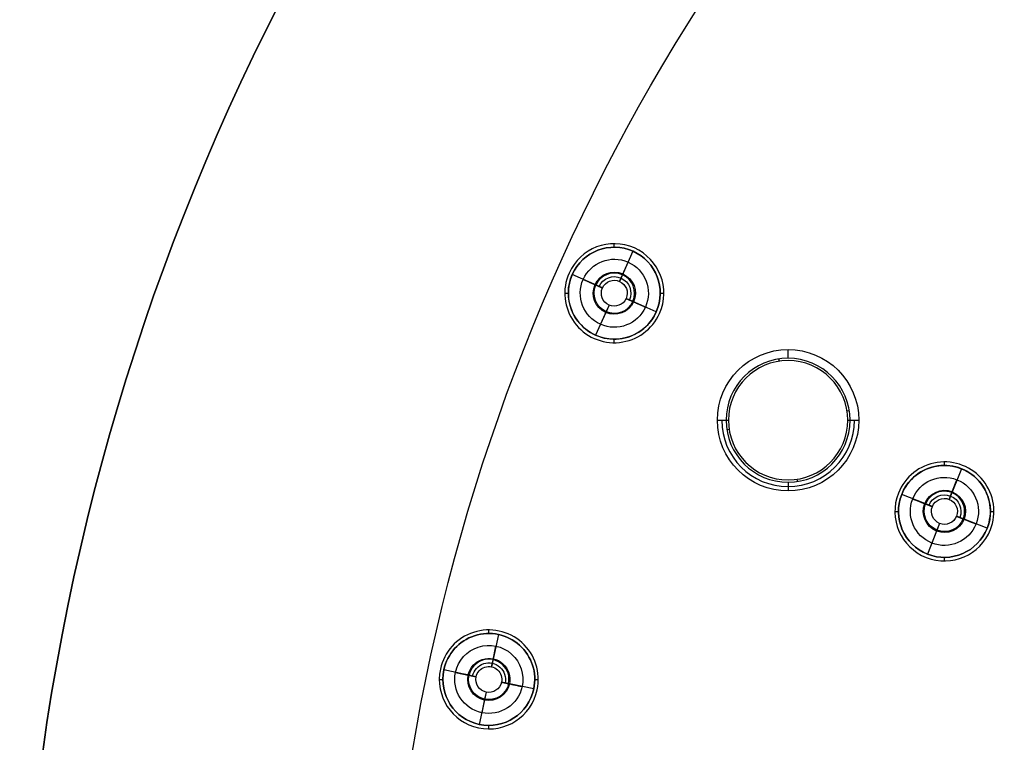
# Model space of a CAD drawing. Header units: centimetres. Extents: x -10.1 to 10.1, y -10.1 to 10.1.
# Tile 203 of 256: x -10.1 to -5.9, y 1.4 to 4.5. Entities that reach past the tile are written whole.
import ezdxf

# ---------------------------------------------------------------- set-up
doc = ezdxf.new("R2010")
doc.units = ezdxf.units.CM
doc.layers.add('Default', color=7, linetype='Continuous', true_color=0x000000)

msp = doc.modelspace()

# ---------------------------------------------------------------- linework, layer by layer
at = {"layer": 'Default'}
for p, q in [((-7.5276, 3.5465, -0.02), (-7.5276, 3.5615, -0.02)), ((-7.4483, 3.5297, 0.3), (-7.5052, 3.4018, 0.3)), ((-7.4483, 3.5297, -0.02), (-7.4483, 3.5297, 0.3)), ((-7.4422, 3.5434, -0.02), (-7.4422, 3.5434, 0.1)), ((-7.4928, 3.4298, -0.0504), (-7.4689, 3.4834, -0.15)), ((-7.7058, 3.4308, -0.02), (-7.7058, 3.4308, 0.3)), ((-7.5779, 3.3739, 0.3), (-7.7058, 3.4308, 0.3)), ((-7.5052, 3.4018, 0.3), (-7.4928, 3.4298, -0.0504)), ((-7.7376, 3.3515, -0.02), (-7.7226, 3.3515, -0.02)), ((-7.3326, 3.3515, -0.02), (-7.3176, 3.3515, -0.02)), ((-7.55, 3.3013, 0.3), (-7.6069, 3.1734, 0.3)), ((-7.55, 3.3013, 0.3), (-7.5625, 3.2733, -0.0504)), ((-7.3495, 3.2722, 0.3), (-7.4774, 3.3291, 0.3)), ((-7.4774, 3.3291, 0.3), (-7.4494, 3.3167, -0.0504)), ((-7.5625, 3.2733, -0.0504), (-7.5863, 3.2196, -0.15)), ((-7.3495, 3.2722, -0.02), (-7.3495, 3.2722, 0.3)), ((-7.613, 3.1597, -0.02), (-7.613, 3.1597, 0.1)), ((-7.6069, 3.1734, -0.02), (-7.6069, 3.1734, 0.3)), ((-7.5276, 3.1415, -0.02), (-7.5276, 3.1565, -0.02)), ((-6.7905, 3.0756, -0.5744), (-6.7905, 3.1127, -0.15)), ((-6.1272, 2.6209, -0.02), (-6.1272, 2.6359, -0.02)), ((-6.0554, 2.6072, 0.3), (-6.107, 2.4771, 0.3)), ((-6.0554, 2.6072, -0.02), (-6.0554, 2.6072, 0.3)), ((-6.0499, 2.6212, -0.02), (-6.0499, 2.6212, 0.1)), ((-6.7905, 2.5498, -0.5744), (-6.7905, 2.5127, -0.15)), ((-6.0957, 2.5056, -0.0504), (-6.0741, 2.5602, -0.15)), ((-6.3085, 2.4977, -0.02), (-6.3085, 2.4977, 0.3)), ((-6.1784, 2.4462, 0.3), (-6.3085, 2.4977, 0.3)), ((-6.107, 2.4771, 0.3), (-6.0957, 2.5056, -0.0504)), ((-6.3372, 2.4259, -0.02), (-6.3222, 2.4259, -0.02)), ((-6.1784, 2.4462, 0.3), (-6.2069, 2.4575, -0.0504)), ((-5.9322, 2.4259, -0.02), (-5.9172, 2.4259, -0.02)), ((-5.9459, 2.3542, 0.3), (-6.0761, 2.4057, 0.3)), ((-6.1475, 2.3748, 0.3), (-6.199, 2.2446, 0.3)), ((-6.1588, 2.3463, -0.0504), (-6.1804, 2.2917, -0.15)), ((-6.1475, 2.3748, 0.3), (-6.1588, 2.3463, -0.0504)), ((-5.9459, 2.3542, -0.02), (-5.9459, 2.3542, 0.3)), ((-6.2045, 2.2307, -0.02), (-6.2045, 2.2307, 0.1)), ((-6.199, 2.2446, -0.02), (-6.199, 2.2446, 0.3)), ((-6.1272, 2.2159, -0.02), (-6.1272, 2.2309, -0.02)), ((-8.0599, 1.9082, -0.02), (-8.0599, 1.9232, -0.02)), ((-8.0194, 1.9039, 0.3), (-8.0485, 1.767, 0.3)), ((-8.0194, 1.9039, -0.02), (-8.0194, 1.9039, 0.3)), ((-8.0163, 1.9186, -0.02), (-8.0163, 1.9186, 0.1)), ((-8.0421, 1.797, -0.0504), (-8.0299, 1.8544, -0.15)), ((-8.0485, 1.767, 0.3), (-8.0421, 1.797, -0.0504)), ((-8.2699, 1.7132, -0.02), (-8.2549, 1.7132, -0.02)), ((-8.1137, 1.7246, 0.3), (-8.2507, 1.7537, 0.3)), ((-8.1437, 1.731, -0.0504), (-8.2012, 1.7432, -0.15)), ((-7.8649, 1.7132, -0.02), (-7.8499, 1.7132, -0.02)), ((-7.8692, 1.6726, 0.3), (-8.0061, 1.7018, 0.3)), ((-8.0061, 1.7018, 0.3), (-7.9762, 1.6954, -0.0504)), ((-8.0714, 1.6594, 0.3), (-8.1005, 1.5225, 0.3)), ((-8.0777, 1.6294, -0.0504), (-8.09, 1.572, -0.15)), ((-8.0714, 1.6594, 0.3), (-8.0777, 1.6294, -0.0504)), ((-7.8545, 1.6695, -0.02), (-7.8545, 1.6695, 0.1)), ((-7.8545, 1.6695, 0.0472), (-7.8545, 1.6695, 0.1)), ((-8.1036, 1.5078, -0.02), (-8.1036, 1.5078, 0.1)), ((-8.1005, 1.5225, -0.02), (-8.1005, 1.5225, 0.3)), ((-8.0599, 1.5032, -0.02), (-8.0599, 1.5182, -0.02))]:
    msp.add_line(p, q, dxfattribs=at)
at = {"layer": 'Default', "extrusion": (0, 0, -1)}
for centre, radius, start, end in [((0, 0, -0.1), 10.05, 0, 180), ((0, 0, 0.3), 10.05, 0, 180), ((0, 0, 0.6), 8.5, 270, 90), ((0, 0, 0.15), 8.5, 270, 90), ((0, 0, 0.375), 8.5, 270, 90), ((7.5276, 3.3515, 0.02), 0.195, 24, 204), ((7.5276, 3.3515, 0.15), 0.1444, 24, 204), ((7.5276, 3.3515, -0.3), 0.195, 204, 24), ((7.5276, 3.3515, 0.02), 0.195, 204, 24), ((7.5276, 3.3515, 0.0568), 0.0895, 24, 204), ((7.5276, 3.3515, 0.15), 0.1444, 204, 24), ((7.5276, 3.3515, 0.0568), 0.0895, 204, 24), ((7.5276, 3.3515, 0.0504), 0.0857, 204, 24), ((7.5276, 3.3515, -0.1248), 0.0703, 24, 204), ((7.5276, 3.3515, -0.3), 0.055, 24, 204), ((7.5276, 3.3515, -0.3), 0.055, 204, 24), ((6.7905, 2.8127, 0.15), 0.3, 360, 180), ((6.7905, 2.8127, 0.15), 0.3, 180, 0), ((6.1272, 2.4259, -0.3), 0.195, 21.6, 201.6), ((6.1272, 2.4259, 0.02), 0.195, 21.6, 201.6), ((6.1272, 2.4259, 0.15), 0.1444, 21.6, 201.6), ((6.1272, 2.4259, 0.0568), 0.0895, 21.6, 201.6), ((6.1272, 2.4259, 0.02), 0.195, 201.6, 21.6), ((6.1272, 2.4259, -0.3), 0.195, 201.6, 21.6), ((6.1272, 2.4259, 0.15), 0.1444, 201.6, 21.6), ((6.1272, 2.4259, -0.1248), 0.0703, 21.6, 201.6), ((6.1272, 2.4259, -0.3), 0.055, 21.6, 201.6), ((6.1272, 2.4259, 0.0568), 0.0895, 201.6, 21.6), ((6.1272, 2.4259, 0.0504), 0.0857, 201.6, 21.6), ((6.1272, 2.4259, -0.3), 0.055, 201.6, 21.6), ((8.0599, 1.7132, 0.02), 0.195, 12, 192), ((8.0599, 1.7132, -0.3), 0.195, 12, 192), ((8.0599, 1.7132, 0.15), 0.1444, 12, 192), ((8.0599, 1.7132, 0.0568), 0.0895, 12, 192), ((8.0599, 1.7132, -0.1248), 0.0703, 12, 192), ((8.0599, 1.7132, -0.3), 0.055, 12, 192), ((8.0599, 1.7132, 0.02), 0.195, 192, 12), ((8.0599, 1.7132, -0.3), 0.195, 192, 12), ((8.0599, 1.7132, 0.15), 0.1444, 192, 12), ((8.0599, 1.7132, 0.0568), 0.0895, 192, 12), ((8.0599, 1.7132, 0.0504), 0.0857, 192, 12), ((8.0599, 1.7132, -0.3), 0.055, 192, 12)]:
    msp.add_arc(centre, radius, start, end, dxfattribs=at)
at = {"layer": 'Default'}
for centre, radius, start, end in [((0, 0, -0.7), 10.05, 0, 180), ((-7.5276, 3.3515, -0.02), 0.21, 336, 156), ((-7.5276, 3.3515, 0.1), 0.21, 336, 156), ((-7.5276, 3.3515, 0.04), 0.21, 336, 156), ((-7.5276, 3.3515, 0.3), 0.195, 336, 156), ((-7.5276, 3.3515, 0.14), 0.195, 336, 156), ((-7.5276, 3.3515, -0.02), 0.21, 156, 336), ((-7.5276, 3.3515, 0.1), 0.21, 156, 336), ((-7.5276, 3.3515, 0.04), 0.21, 156, 336), ((-7.5276, 3.3515, 0.14), 0.195, 156, 336), ((-7.5276, 3.3515, -0.0504), 0.0857, 336, 156), ((-6.7905, 2.8127, -0.5744), 0.2629, 0, 180), ((-6.7905, 2.8127, -0.6), 0.2531, 360, 180), ((-6.7905, 2.8127, -0.3622), 0.2814, 180, 0), ((-6.7905, 2.8127, -0.5744), 0.2629, 180, 0), ((-6.7905, 2.8127, -0.6), 0.2531, 180, 0), ((-6.1272, 2.4259, -0.02), 0.21, 338.4, 158.4), ((-6.1272, 2.4259, 0.1), 0.21, 338.4, 158.4), ((-6.1272, 2.4259, 0.04), 0.21, 338.4, 158.4), ((-6.1272, 2.4259, 0.14), 0.195, 338.4, 158.4), ((-6.1272, 2.4259, -0.0504), 0.0857, 338.4, 158.4), ((-6.1272, 2.4259, -0.02), 0.21, 158.4, 338.4), ((-6.1272, 2.4259, 0.1), 0.21, 158.4, 338.4), ((-6.1272, 2.4259, 0.04), 0.21, 158.4, 338.4), ((-6.1272, 2.4259, 0.14), 0.195, 158.4, 338.4), ((-8.0599, 1.7132, -0.02), 0.21, 348, 168), ((-8.0599, 1.7132, 0.1), 0.21, 348, 168), ((-8.0599, 1.7132, 0.04), 0.21, 348, 168), ((-8.0599, 1.7132, 0.14), 0.195, 348, 168), ((-8.0599, 1.7132, -0.0504), 0.0857, 348, 168), ((-8.0599, 1.7132, -0.02), 0.21, 168, 348), ((-8.0599, 1.7132, 0.1), 0.21, 168, 348), ((-8.0599, 1.7132, 0.04), 0.21, 168, 348), ((-8.0599, 1.7132, 0.14), 0.195, 168, 348)]:
    msp.add_arc(centre, radius, start, end, dxfattribs=at)
at = {"layer": 'Default', "extrusion": (-0.98831, -0.152458, 0)}
msp.add_arc((-4.0282, -0.57, 6.2823), 0.05, 185.0007, 216.8699, dxfattribs=at)
at = {"layer": 'Default', "extrusion": (-0.152458, 0.98831, 0)}
msp.add_arc((6.0692, -0.57, 3.8151), 0.05, 185.0007, 216.8699, dxfattribs=at)
at = {"layer": 'Default', "extrusion": (0, -1, 0)}
for centre, start, end in [((-7.0036, -0.57, -2.8127), 185.0007, 216.8699), ((-6.5775, -0.57, -2.8127), 323.1301, 354.9993)]:
    msp.add_arc(centre, 0.05, start, end, dxfattribs=at)
at = {"layer": 'Default', "extrusion": (0.152458, -0.98831, 0)}
msp.add_arc((-6.4954, -0.57, -3.8151), 0.05, 185.0007, 216.8699, dxfattribs=at)
at = {"layer": 'Default', "extrusion": (0.98831, 0.152458, 0)}
msp.add_arc((3.602, -0.57, -6.2823), 0.05, 185.0007, 216.8699, dxfattribs=at)
at = {"layer": 'Default'}
for points in [[(-7.7195, 3.4369, 0.1), (-7.7195, 3.4369, 0.04), (-7.7195, 3.4369, -0.02)], [(-7.7058, 3.4308, 0.3), (-7.7058, 3.4308, 0.14), (-7.7058, 3.4308, -0.02)], [(-7.6595, 3.4102, -0.15), (-7.6327, 3.3983, -0.1002), (-7.6059, 3.3863, -0.0504)], [(-7.6059, 3.3863, -0.0504), (-7.5919, 3.3801, 0.1248), (-7.5779, 3.3739, 0.3)], [(-7.4774, 3.3291, 0.3), (-7.4634, 3.3229, 0.1248), (-7.4494, 3.3167, -0.0504)], [(-7.4494, 3.3167, -0.0504), (-7.4225, 3.3047, -0.1002), (-7.3957, 3.2928, -0.15)], [(-7.3495, 3.2722, -0.02), (-7.3495, 3.2722, 0.14), (-7.3495, 3.2722, 0.3)], [(-7.3358, 3.2661, -0.02), (-7.3358, 3.2661, 0.04), (-7.3358, 3.2661, 0.1)], [(-7.0905, 2.8127, -0.15), (-7.072, 2.8127, -0.3622), (-7.0534, 2.8127, -0.5744)], [(-6.5276, 2.8127, -0.5744), (-6.5091, 2.8127, -0.3622), (-6.4905, 2.8127, -0.15)], [(-6.3225, 2.5032, 0.1), (-6.3225, 2.5032, 0.04), (-6.3225, 2.5032, -0.02)], [(-6.3085, 2.4977, 0.3), (-6.3085, 2.4977, 0.14), (-6.3085, 2.4977, -0.02)], [(-6.2615, 2.4791, -0.15), (-6.2342, 2.4683, -0.1002), (-6.2069, 2.4575, -0.0504)], [(-6.2069, 2.4575, -0.0504), (-6.1926, 2.4518, 0.1248), (-6.1784, 2.4462, 0.3)], [(-6.0761, 2.4057, 0.3), (-6.0618, 2.4001, 0.1248), (-6.0476, 2.3944, -0.0504)], [(-6.0476, 2.3944, -0.0504), (-6.0203, 2.3836, -0.1002), (-5.993, 2.3728, -0.15)], [(-5.9459, 2.3542, -0.02), (-5.9459, 2.3542, 0.14), (-5.9459, 2.3542, 0.3)], [(-5.932, 2.3486, -0.02), (-5.932, 2.3486, 0.04), (-5.932, 2.3486, 0.1)], [(-8.2653, 1.7569, 0.1), (-8.2653, 1.7569, 0.04), (-8.2653, 1.7569, -0.02)], [(-8.2507, 1.7537, 0.3), (-8.2507, 1.7537, 0.14), (-8.2507, 1.7537, -0.02)], [(-8.2012, 1.7432, -0.15), (-8.1724, 1.7371, -0.1002), (-8.1437, 1.731, -0.0504)], [(-8.1437, 1.731, -0.0504), (-8.1287, 1.7278, 0.1248), (-8.1137, 1.7246, 0.3)], [(-8.0061, 1.7018, 0.3), (-7.9911, 1.6986, 0.1248), (-7.9762, 1.6954, -0.0504)], [(-7.9762, 1.6954, -0.0504), (-7.9474, 1.6893, -0.1002), (-7.9187, 1.6832, -0.15)], [(-7.8692, 1.6726, -0.02), (-7.8692, 1.6726, 0.14), (-7.8692, 1.6726, 0.3)], [(-7.8545, 1.6695, -0.02), (-7.8545, 1.6695, 0.04), (-7.8545, 1.6695, 0.1)]]:
    msp.add_open_spline(points, degree=2, dxfattribs=at)

doc.saveas('drawing.dxf')
